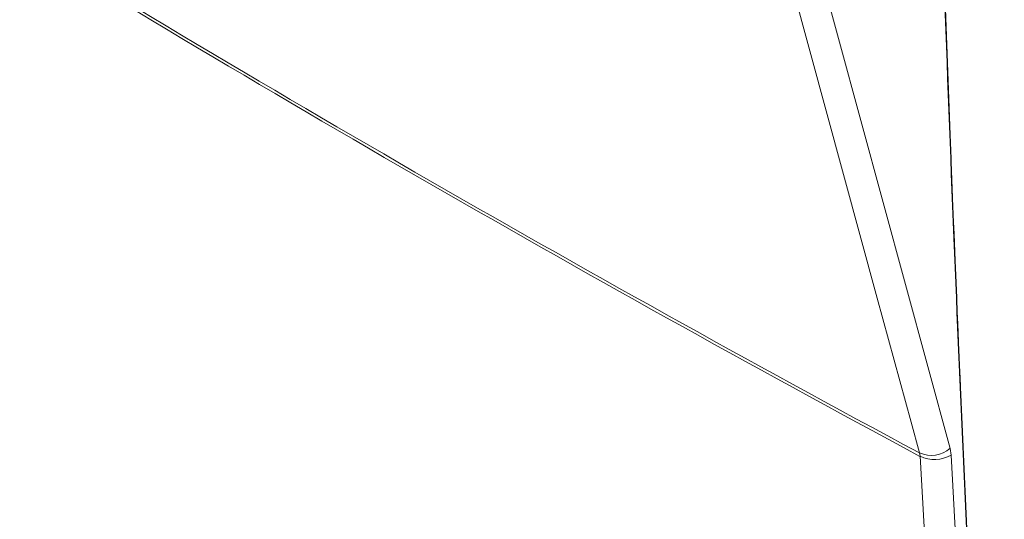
# Paper-space layout 'Blatt2' of a CAD drawing. Header units: millimetres. Extents: x 5 to 418, y 2 to 292.
# Tile 7 of 54: x 108.06 to 122.58, y 156.02 to 163.39. Entities that reach past the tile are written whole.
import ezdxf

# ---------------------------------------------------------------- set-up
doc = ezdxf.new("R2010")
doc.units = ezdxf.units.MM

psp = doc.layouts.new('Blatt2')

# ---------------------------------------------------------------- linework, layer by layer
at = {"color": 7, "linetype": 'Continuous', "lineweight": 18}
for p, q in [((121.341, 156.948), (121.332, 156.997)), ((121.799, 156.967), (121.784, 157.065)), ((121.799, 156.967), (122.449, 145.526))]:
    psp.add_line(p, q, dxfattribs=at)
at = {"color": 7, "linetype": 'Continuous', "lineweight": 18, "flags": 128}
for points in [[(121.332, 156.997), (121.208, 157.454), (120.711, 159.28), (118.722, 166.583), (118.049, 169.058)], [(118.5, 169.126), (120.138, 163.111), (121.784, 157.065)], [(121.99, 145.507), (121.96, 146.033), (121.841, 148.14), (121.341, 156.948)]]:
    psp.add_lwpolyline(points, dxfattribs=at)
at = {"color": 7, "linetype": 'Continuous', "lineweight": 18}
for centre, radius, start, end in [((253.215, 402.481), 278.667, 238.25156, 241.75381), ((253.217, 402.423), 278.657, 238.25137, 241.754), ((121.504, 157.389), 0.427, 246.3296, 310.8196), ((121.552, 157.391), 0.491, 244.5161, 300.2409)]:
    psp.add_arc(centre, radius, start, end, dxfattribs=at)
psp.add_open_spline([(121.358, 175.17), (121.36, 175.08), (121.371, 174.633), (121.419, 172.757), (121.549, 168.12), (121.799, 161.017), (122.156, 152.846), (122.447, 147.539), (122.584, 145.038)], degree=3, knots=[0, 0, 0, 0, 0.0088086, 0.044043, 0.1849809, 0.4668597, 0.7487682, 1, 1, 1, 1], dxfattribs=at)
at = {"color": 7, "linetype": 'Continuous', "lineweight": 25}
psp.add_open_spline([(122.159, 153.143), (122.05, 155.481), (121.824, 160.321), (121.655, 165.198), (121.568, 167.719)], degree=3, knots=[0, 0, 0, 0, 0.483147, 1, 1, 1, 1], dxfattribs=at)

doc.saveas('drawing.dxf')
